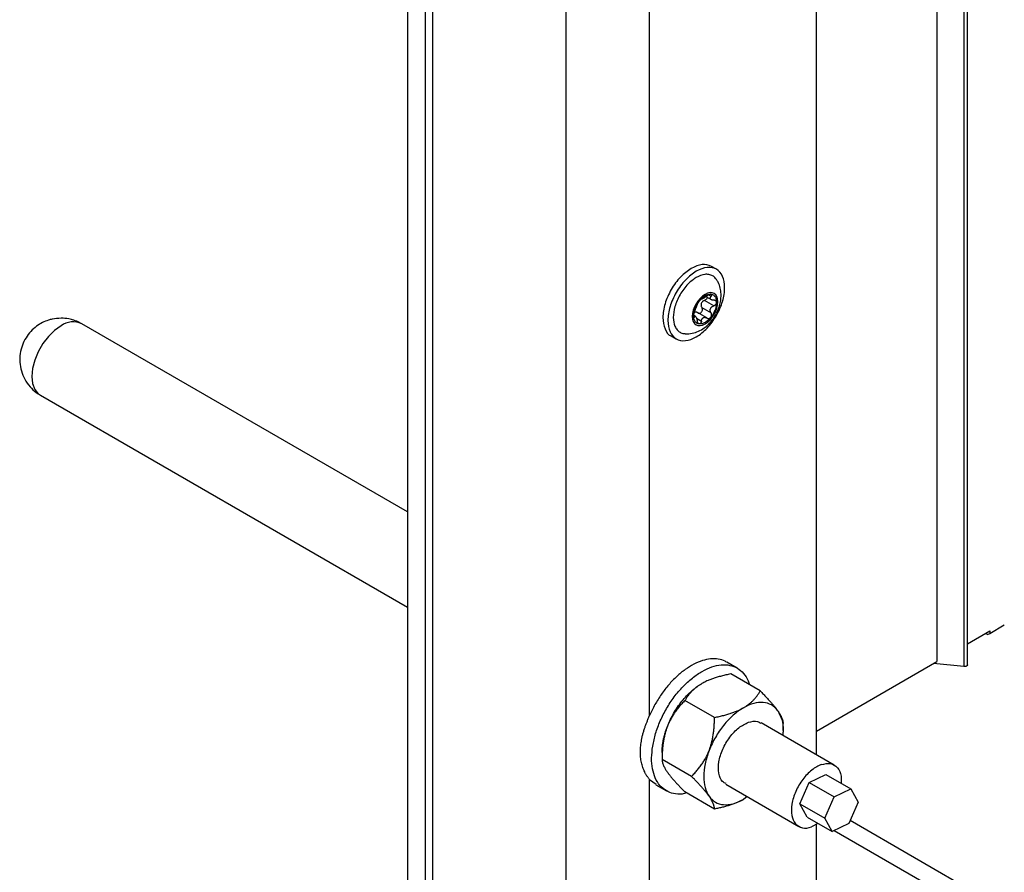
# Model space of a CAD drawing. Header units: millimetres. Extents: x -3787 to 418, y -511 to 3927.
# Tile 43 of 87: x -3686 to -3519, y 2267 to 2411. Entities that reach past the tile are written whole.
import ezdxf

# ---------------------------------------------------------------- set-up
doc = ezdxf.new("R2010")
doc.units = ezdxf.units.MM

msp = doc.modelspace()

# ---------------------------------------------------------------- linework, layer by layer
at = {"color": 7, "linetype": 'Continuous', "lineweight": 25}
for p, q in [((-3616.36, 3411.75), (-3616.36, 2000.77)), ((-3593.74, 1981.99), (-3593.74, 3401.14)), ((-3620.61, 2746.27), (-3620.61, 1966.47)), ((-3617.64, 2744.55), (-3617.64, 1964.76)), ((-3530.9, 2474.55), (-3530.9, 2302.28)), ((-3525.74, 2301.7), (-3525.74, 2471.57)), ((-3579.59, 2293.12), (-3579.59, 2425.34)), ((-3551.31, 2286.46), (-3551.31, 2417.79)), ((-3568.27, 2368.71), (-3569.12, 2369.2)), ((-3569.96, 2364.03), (-3569.16, 2363.57)), ((-3570.8, 2363.66), (-3570.78, 2363.65)), ((-3570.74, 2362.25), (-3569.18, 2361.35)), ((-3568.73, 2362.52), (-3570.29, 2363.42)), ((-3571.8, 2360.7), (-3572.1, 2360.87)), ((-3569.91, 2360.47), (-3571.48, 2361.37)), ((-3620.61, 2327.62), (-3675.8, 2359.48)), ((-3575.92, 2357.42), (-3575.07, 2356.93)), ((-3682.79, 2347.36), (-3620.61, 2311.46)), ((-3525.74, 2305.26), (-3521.96, 2307.44)), ((-3521.96, 2307.03), (-3519.49, 2308.46)), ((-3521.96, 2307.44), (-3521.96, 2307.03)), ((-3522.32, 2306.83), (-3522.67, 2307.03)), ((-3522.32, 2306.83), (-3521.96, 2307.03)), ((-3564.75, 2301.15), (-3566.52, 2302.18)), ((-3551.31, 2290.5), (-3530.9, 2302.28)), ((-3526.33, 2301.42), (-3531.51, 2301.93)), ((-3560.84, 2297.28), (-3565.84, 2300.16)), ((-3568.6, 2292.8), (-3573.59, 2295.68)), ((-3548.31, 2284.73), (-3560.68, 2291.88)), ((-3556.97, 2290.56), (-3556.97, 2291.76)), ((-3577.47, 2286.89), (-3577.47, 2285.68)), ((-3572.48, 2282.8), (-3577.47, 2285.68)), ((-3579.59, 2150.06), (-3579.59, 2282.28)), ((-3579.59, 2282.28), (-3578.46, 2281.49)), ((-3552.53, 2281.78), (-3549.71, 2283.15)), ((-3549.71, 2283.15), (-3545.47, 2280.71)), ((-3578.52, 2281.39), (-3576.75, 2280.37)), ((-3566.68, 2281.48), (-3554.31, 2274.34)), ((-3554.13, 2278.16), (-3552.53, 2281.78)), ((-3552.53, 2281.78), (-3548.29, 2279.33)), ((-3548.29, 2279.33), (-3545.47, 2280.71)), ((-3545.47, 2280.71), (-3544.25, 2278.47)), ((-3568.6, 2277.28), (-3573.59, 2280.17)), ((-3563.05, 2279.39), (-3563.68, 2278.92)), ((-3549.89, 2275.71), (-3548.29, 2279.33)), ((-3554.13, 2278.16), (-3549.89, 2275.71)), ((-3552.91, 2275.92), (-3554.13, 2278.16)), ((-3544.25, 2278.47), (-3545.84, 2274.85)), ((-3552.91, 2275.92), (-3548.66, 2273.47)), ((-3548.66, 2273.47), (-3549.89, 2275.71)), ((-3551.08, 2274.86), (-3552.17, 2274.24)), ((-3551.31, 2143.41), (-3551.31, 2274.73)), ((-3545.84, 2274.85), (-3548.66, 2273.47)), ((-3545.61, 2275.37), (-3508.18, 2253.76)), ((-3548.29, 2273.65), (-3508.18, 2250.49))]:
    msp.add_line(p, q, dxfattribs=at)
at = {"color": 8, "linetype": 'Continuous', "lineweight": 25}
for p, q in [((-3526.33, 2471.91), (-3526.33, 2301.42)), ((-3569.18, 2364.12), (-3569.53, 2364.32)), ((-3571.62, 2360.41), (-3570.8, 2359.93))]:
    msp.add_line(p, q, dxfattribs=at)
at = {"color": 8, "linetype": 'Continuous', "lineweight": 25, "flags": 128}
msp.add_lwpolyline([(-3679.3, 2359.14), (-3680.4, 2358.36), (-3681.44, 2357.33), (-3682.38, 2356.11), (-3683.17, 2354.75), (-3683.75, 2353.33), (-3684.12, 2351.91), (-3684.24, 2350.56), (-3684.12, 2349.36), (-3683.75, 2348.37), (-3683.17, 2347.62), (-3682.79, 2347.36)], dxfattribs=at)
at = {"color": 8, "linetype": 'Continuous', "lineweight": 25}
msp.add_arc((-3677.25, 2356.37), 3.44, 64.9178, 126.3926, dxfattribs=at)
at = {"color": 7, "linetype": 'Continuous', "lineweight": 25}
for points, knots in [([(-3569.12, 2369.2), (-3569.62, 2369.38), (-3570.61, 2369.74), (-3571.89, 2369.16), (-3572.52, 2368.86)], [0, 0, 0, 0, 0.499949, 1, 1, 1, 1]), ([(-3571.67, 2357.27), (-3571.04, 2357.63), (-3570.41, 2358.14), (-3569.25, 2359.37), (-3568.72, 2360.09), (-3567.83, 2361.63), (-3567.47, 2362.45), (-3566.99, 2364.07), (-3566.87, 2364.87), (-3566.87, 2366.32), (-3566.99, 2366.98), (-3567.47, 2368.04), (-3567.83, 2368.45), (-3568.72, 2368.97), (-3569.25, 2369.07), (-3570.41, 2368.96), (-3571.04, 2368.74), (-3571.67, 2368.37)], [0, 0, 0, 0, 0.125, 0.125, 0.25, 0.25, 0.375, 0.375, 0.5, 0.5, 0.625, 0.625, 0.75, 0.75, 0.875, 0.875, 1, 1, 1, 1]), ([(-3572.52, 2368.86), (-3573.15, 2368.42), (-3574.41, 2367.52), (-3576.01, 2365.31), (-3577.08, 2362.87), (-3577.46, 2360.44), (-3577.05, 2358.57), (-3576.44, 2357.52), (-3575.92, 2357.42), (-3575.92, 2357.42)], [0, 0, 0, 0, 0.166661, 0.333322, 0.499983, 0.666644, 0.833305, 0.999966, 1, 1, 1, 1]), ([(-3571.67, 2368.37), (-3572.3, 2368.01), (-3572.93, 2367.5), (-3574.1, 2366.28), (-3574.63, 2365.56), (-3575.52, 2364.01), (-3575.87, 2363.19), (-3576.36, 2361.57), (-3576.48, 2360.77), (-3576.48, 2359.32), (-3576.36, 2358.67), (-3575.87, 2357.6), (-3575.52, 2357.19), (-3574.63, 2356.68), (-3574.1, 2356.57), (-3572.93, 2356.69), (-3572.3, 2356.91), (-3571.67, 2357.27)], [0, 0, 0, 0, 0.125, 0.125, 0.25, 0.25, 0.375, 0.375, 0.5, 0.5, 0.625, 0.625, 0.75, 0.75, 0.875, 0.875, 1, 1, 1, 1]), ([(-3571.67, 2367.33), (-3572.16, 2366.99), (-3572.92, 2366.46), (-3573.83, 2365.37), (-3574.45, 2364.43), (-3574.96, 2363.41), (-3575.43, 2362.09), (-3575.67, 2360.51), (-3575.43, 2359.21), (-3574.96, 2358.43), (-3574.45, 2358.02), (-3573.97, 2357.81), (-3573.65, 2357.81), (-3573.57, 2357.81)], [0, 0, 0, 0, 0.142951, 0.219904, 0.29849, 0.377076, 0.454029, 0.59698, 0.739931, 0.816884, 0.89547, 0.974056, 1, 1, 1, 1]), ([(-3568.28, 2366.97), (-3568.32, 2367.04), (-3568.48, 2367.32), (-3568.9, 2367.63), (-3569.52, 2367.86), (-3570.43, 2367.89), (-3571.18, 2367.55), (-3571.67, 2367.33)], [0, 0, 0, 0, 0.065426, 0.260199, 0.454973, 0.645699, 1, 1, 1, 1]), ([(-3568.42, 2360.94), (-3568.21, 2361.36), (-3567.91, 2361.94), (-3567.64, 2362.85), (-3567.49, 2363.63), (-3567.45, 2364.58), (-3567.6, 2365.55), (-3567.87, 2366.38), (-3568.18, 2366.81), (-3568.29, 2366.96)], [0, 0, 0, 0, 0.212524, 0.298244, 0.440851, 0.589085, 0.747693, 0.911488, 1, 1, 1, 1]), ([(-3570.19, 2364.46), (-3571.38, 2363.77), (-3572.35, 2362.09), (-3572.35, 2359.34), (-3571.38, 2358.78), (-3570.19, 2359.47)], [0, 0, 0, 0, 0.5, 0.5, 1, 1, 1, 1]), ([(-3571.16, 2363.35), (-3571.13, 2363.39), (-3571.08, 2363.46), (-3570.98, 2363.57), (-3570.89, 2363.67), (-3570.79, 2363.76), (-3570.67, 2363.87), (-3570.53, 2363.99), (-3570.36, 2364.12), (-3570.25, 2364.18), (-3570.19, 2364.22)], [0, 0, 0, 0, 0.100225, 0.200067, 0.299801, 0.399704, 0.500049, 0.666829, 0.833053, 1, 1, 1, 1]), ([(-3569.9, 2364.18), (-3569.92, 2364.16), (-3569.97, 2364.12), (-3570.05, 2364.06), (-3570.13, 2364.01), (-3570.21, 2363.95), (-3570.31, 2363.89), (-3570.41, 2363.83), (-3570.47, 2363.79), (-3570.5, 2363.78)], [0, 0, 0, 0, 0.13944, 0.269239, 0.389572, 0.500655, 0.67495, 0.840789, 1, 1, 1, 1]), ([(-3569.81, 2363.94), (-3569.81, 2363.9), (-3569.83, 2363.8), (-3569.93, 2363.65), (-3570.09, 2363.5), (-3570.22, 2363.45), (-3570.29, 2363.42)], [0, 0, 0, 0, 0.1845958, 0.4600652, 0.7138173, 1, 1, 1, 1]), ([(-3570.19, 2359.47), (-3568.99, 2360.16), (-3568.02, 2361.83), (-3568.02, 2364.59), (-3568.99, 2365.15), (-3570.19, 2364.46)], [0, 0, 0, 0, 0.5, 0.5, 1, 1, 1, 1]), ([(-3570.19, 2364.22), (-3570.15, 2364.24), (-3570.09, 2364.28), (-3569.98, 2364.32), (-3569.88, 2364.37), (-3569.78, 2364.4), (-3569.66, 2364.44), (-3569.52, 2364.47), (-3569.36, 2364.49), (-3569.26, 2364.48), (-3569.21, 2364.48)], [0, 0, 0, 0, 0.100225, 0.200067, 0.299801, 0.399704, 0.500049, 0.666829, 0.833053, 1, 1, 1, 1]), ([(-3569.45, 2364.44), (-3569.47, 2364.43), (-3569.5, 2364.42), (-3569.56, 2364.39), (-3569.61, 2364.37), (-3569.69, 2364.32), (-3569.79, 2364.26), (-3569.86, 2364.21), (-3569.9, 2364.18)], [0, 0, 0, 0, 0.115084, 0.230621, 0.347395, 0.466183, 0.733228, 1, 1, 1, 1]), ([(-3569.21, 2364.48), (-3569.23, 2364.48), (-3569.26, 2364.48), (-3569.32, 2364.47), (-3569.38, 2364.46), (-3569.43, 2364.45), (-3569.45, 2364.44)], [0, 0, 0, 0, 0.248811, 0.496533, 0.745985, 1, 1, 1, 1]), ([(-3568.73, 2363.47), (-3568.76, 2363.47), (-3568.82, 2363.47), (-3568.91, 2363.48), (-3568.99, 2363.5), (-3569.08, 2363.53), (-3569.19, 2363.58), (-3569.28, 2363.66), (-3569.32, 2363.77), (-3569.32, 2363.88), (-3569.27, 2364), (-3569.21, 2364.07), (-3569.18, 2364.12)], [0, 0, 0, 0, 0.069648, 0.134488, 0.194606, 0.250112, 0.378893, 0.49918, 0.619982, 0.749324, 0.865167, 1, 1, 1, 1]), ([(-3569.21, 2364.48), (-3569.18, 2364.48), (-3569.13, 2364.47), (-3569.04, 2364.45), (-3568.96, 2364.43), (-3568.89, 2364.4), (-3568.78, 2364.34), (-3568.64, 2364.24), (-3568.49, 2364.07), (-3568.38, 2363.87), (-3568.31, 2363.66), (-3568.26, 2363.46), (-3568.24, 2363.28), (-3568.24, 2363.16), (-3568.24, 2363.09)], [0, 0, 0, 0, 0.049249, 0.098316, 0.147332, 0.196427, 0.245731, 0.372789, 0.500023, 0.627081, 0.754315, 0.836273, 0.917965, 1, 1, 1, 1]), ([(-3569.18, 2364.12), (-3569.17, 2364.13), (-3569.14, 2364.17), (-3569.11, 2364.22), (-3569.09, 2364.27), (-3569.07, 2364.32), (-3569.07, 2364.37), (-3569.09, 2364.42), (-3569.13, 2364.47), (-3569.19, 2364.47), (-3569.21, 2364.48)], [0, 0, 0, 0, 0.1022468, 0.2021073, 0.300825, 0.3997087, 0.5000699, 0.6702666, 0.8348935, 1, 1, 1, 1]), ([(-3572.14, 2360.84), (-3572.14, 2360.88), (-3572.14, 2360.95), (-3572.13, 2361.08), (-3572.12, 2361.2), (-3572.1, 2361.32), (-3572.06, 2361.51), (-3572, 2361.78), (-3571.88, 2362.12), (-3571.74, 2362.45), (-3571.59, 2362.74), (-3571.44, 2362.98), (-3571.31, 2363.17), (-3571.21, 2363.29), (-3571.16, 2363.35)], [0, 0, 0, 0, 0.049249, 0.098316, 0.147332, 0.196427, 0.245731, 0.372789, 0.500023, 0.627081, 0.754315, 0.836273, 0.917965, 1, 1, 1, 1]), ([(-3571.52, 2362.77), (-3571.52, 2362.75), (-3571.53, 2362.72), (-3571.55, 2362.67), (-3571.58, 2362.62), (-3571.61, 2362.54), (-3571.66, 2362.42), (-3571.72, 2362.26), (-3571.79, 2362.08), (-3571.85, 2361.91), (-3571.91, 2361.74), (-3571.95, 2361.65), (-3571.97, 2361.6)], [0, 0, 0, 0, 0.069648, 0.134488, 0.194606, 0.250112, 0.378893, 0.49918, 0.619982, 0.749324, 0.865167, 1, 1, 1, 1]), ([(-3571.16, 2363.35), (-3571.18, 2363.33), (-3571.21, 2363.3), (-3571.25, 2363.24), (-3571.29, 2363.19), (-3571.33, 2363.13), (-3571.36, 2363.07), (-3571.41, 2363), (-3571.45, 2362.91), (-3571.49, 2362.83), (-3571.51, 2362.79), (-3571.52, 2362.77)], [0, 0, 0, 0, 0.083058, 0.165265, 0.247352, 0.330072, 0.414184, 0.50043, 0.666593, 0.831108, 1, 1, 1, 1]), ([(-3571.46, 2361.36), (-3571.44, 2361.35), (-3571.4, 2361.32), (-3571.34, 2361.3), (-3571.28, 2361.28), (-3571.22, 2361.28), (-3571.16, 2361.27), (-3571.06, 2361.28), (-3570.92, 2361.33), (-3570.76, 2361.47), (-3570.66, 2361.66), (-3570.63, 2361.84), (-3570.64, 2362), (-3570.67, 2362.13), (-3570.72, 2362.21), (-3570.74, 2362.25)], [0, 0, 0, 0, 0.0461043, 0.0904608, 0.133101, 0.1740601, 0.213378, 0.2510998, 0.3787401, 0.5010109, 0.6228935, 0.7502252, 0.826862, 0.9100215, 1, 1, 1, 1]), ([(-3570.98, 2363.56), (-3570.99, 2363.54), (-3571.02, 2363.52), (-3571.07, 2363.47), (-3571.12, 2363.41), (-3571.15, 2363.37), (-3571.16, 2363.35)], [0, 0, 0, 0, 0.254015, 0.503467, 0.751189, 1, 1, 1, 1]), ([(-3570.8, 2363.66), (-3570.8, 2363.66), (-3570.81, 2363.66), (-3570.83, 2363.66), (-3570.84, 2363.66), (-3570.87, 2363.64), (-3570.92, 2363.61), (-3570.96, 2363.57), (-3570.98, 2363.56)], [0, 0, 0, 0, 0.13406, 0.267042, 0.400106, 0.53445, 0.769681, 1, 1, 1, 1]), ([(-3570.29, 2363.42), (-3570.32, 2363.4), (-3570.38, 2363.38), (-3570.47, 2363.34), (-3570.55, 2363.29), (-3570.64, 2363.21), (-3570.75, 2363.1), (-3570.84, 2362.94), (-3570.88, 2362.76), (-3570.88, 2362.58), (-3570.83, 2362.41), (-3570.77, 2362.3), (-3570.74, 2362.25)], [0, 0, 0, 0, 0.069648, 0.134488, 0.194606, 0.250112, 0.378893, 0.49918, 0.619982, 0.749324, 0.865167, 1, 1, 1, 1]), ([(-3570.5, 2363.78), (-3570.52, 2363.77), (-3570.55, 2363.75), (-3570.59, 2363.72), (-3570.64, 2363.7), (-3570.68, 2363.68), (-3570.72, 2363.66), (-3570.77, 2363.64), (-3570.79, 2363.65), (-3570.8, 2363.66)], [0, 0, 0, 0, 0.094967, 0.192047, 0.291667, 0.394222, 0.500073, 0.731133, 1, 1, 1, 1]), ([(-3569.18, 2361.35), (-3569.2, 2361.38), (-3569.23, 2361.43), (-3569.27, 2361.51), (-3569.29, 2361.6), (-3569.32, 2361.71), (-3569.32, 2361.86), (-3569.28, 2362.04), (-3569.19, 2362.2), (-3569.06, 2362.33), (-3568.91, 2362.44), (-3568.79, 2362.49), (-3568.73, 2362.52)], [0, 0, 0, 0, 0.069648, 0.134488, 0.194606, 0.250112, 0.378893, 0.49918, 0.619982, 0.749324, 0.865167, 1, 1, 1, 1]), ([(-3568.24, 2363.09), (-3568.24, 2363.05), (-3568.24, 2362.97), (-3568.25, 2362.85), (-3568.26, 2362.73), (-3568.28, 2362.61), (-3568.31, 2362.41), (-3568.38, 2362.15), (-3568.49, 2361.81), (-3568.64, 2361.48), (-3568.79, 2361.19), (-3568.94, 2360.95), (-3569.07, 2360.76), (-3569.17, 2360.64), (-3569.21, 2360.58)], [0, 0, 0, 0, 0.049249, 0.098316, 0.147332, 0.196427, 0.245731, 0.372789, 0.500023, 0.627081, 0.754315, 0.836273, 0.917965, 1, 1, 1, 1]), ([(-3568.24, 2363.09), (-3568.24, 2363.11), (-3568.24, 2363.15), (-3568.25, 2363.2), (-3568.27, 2363.25), (-3568.3, 2363.3), (-3568.34, 2363.34), (-3568.39, 2363.39), (-3568.48, 2363.43), (-3568.6, 2363.47), (-3568.68, 2363.47), (-3568.73, 2363.47)], [0, 0, 0, 0, 0.083058, 0.165265, 0.247352, 0.330072, 0.414184, 0.50043, 0.666593, 0.831108, 1, 1, 1, 1]), ([(-3568.73, 2362.52), (-3568.7, 2362.53), (-3568.65, 2362.55), (-3568.57, 2362.59), (-3568.5, 2362.63), (-3568.44, 2362.69), (-3568.37, 2362.76), (-3568.3, 2362.86), (-3568.25, 2362.98), (-3568.24, 2363.05), (-3568.24, 2363.09)], [0, 0, 0, 0, 0.102247, 0.202107, 0.300825, 0.399709, 0.50007, 0.670267, 0.834894, 1, 1, 1, 1]), ([(-3573.58, 2357.8), (-3573.55, 2357.79), (-3573.15, 2357.71), (-3572.36, 2357.85), (-3571.3, 2358.17), (-3570.42, 2358.69), (-3569.72, 2359.27), (-3569.04, 2359.97), (-3568.66, 2360.57), (-3568.42, 2360.94)], [0, 0, 0, 0, 0.01503, 0.19182, 0.3726, 0.545057, 0.675358, 0.797167, 1, 1, 1, 1]), ([(-3571.97, 2361.6), (-3571.98, 2361.58), (-3572, 2361.54), (-3572.02, 2361.47), (-3572.04, 2361.39), (-3572.07, 2361.32), (-3572.09, 2361.22), (-3572.12, 2361.1), (-3572.14, 2360.96), (-3572.14, 2360.88), (-3572.14, 2360.84)], [0, 0, 0, 0, 0.102247, 0.202107, 0.300825, 0.399709, 0.50007, 0.670267, 0.834894, 1, 1, 1, 1]), ([(-3571.16, 2359.45), (-3571.19, 2359.45), (-3571.25, 2359.46), (-3571.33, 2359.48), (-3571.41, 2359.5), (-3571.49, 2359.53), (-3571.6, 2359.59), (-3571.74, 2359.69), (-3571.88, 2359.86), (-3572, 2360.06), (-3572.07, 2360.27), (-3572.11, 2360.47), (-3572.14, 2360.65), (-3572.14, 2360.77), (-3572.14, 2360.84)], [0, 0, 0, 0, 0.049249, 0.098316, 0.147332, 0.196427, 0.245731, 0.372789, 0.500023, 0.627081, 0.754315, 0.836273, 0.917965, 1, 1, 1, 1]), ([(-3572.14, 2360.84), (-3572.14, 2360.82), (-3572.14, 2360.78), (-3572.13, 2360.73), (-3572.13, 2360.69), (-3572.12, 2360.66), (-3572.1, 2360.63), (-3572.08, 2360.6), (-3572.05, 2360.58), (-3572.01, 2360.6), (-3571.98, 2360.63), (-3571.97, 2360.64)], [0, 0, 0, 0, 0.083058, 0.165265, 0.247352, 0.330072, 0.414184, 0.50043, 0.666593, 0.831108, 1, 1, 1, 1]), ([(-3571.46, 2361.36), (-3571.48, 2361.37), (-3571.53, 2361.4), (-3571.61, 2361.44), (-3571.69, 2361.46), (-3571.77, 2361.47), (-3571.87, 2361.47), (-3571.97, 2361.46), (-3572.03, 2361.43), (-3572.06, 2361.41)], [0, 0, 0, 0, 0.13944, 0.269239, 0.389572, 0.500655, 0.67495, 0.840789, 1, 1, 1, 1]), ([(-3571.97, 2360.64), (-3571.96, 2360.66), (-3571.94, 2360.68), (-3571.91, 2360.7), (-3571.88, 2360.71), (-3571.84, 2360.72), (-3571.79, 2360.7), (-3571.72, 2360.63), (-3571.66, 2360.51), (-3571.6, 2360.36), (-3571.55, 2360.19), (-3571.53, 2360.07), (-3571.52, 2360)], [0, 0, 0, 0, 0.069648, 0.134488, 0.194606, 0.250112, 0.378893, 0.49918, 0.619982, 0.749324, 0.865167, 1, 1, 1, 1]), ([(-3569.21, 2360.58), (-3569.24, 2360.54), (-3569.3, 2360.47), (-3569.39, 2360.37), (-3569.48, 2360.27), (-3569.58, 2360.18), (-3569.73, 2360.04), (-3569.93, 2359.87), (-3570.19, 2359.7), (-3570.45, 2359.57), (-3570.67, 2359.5), (-3570.86, 2359.46), (-3571.02, 2359.44), (-3571.12, 2359.45), (-3571.16, 2359.45)], [0, 0, 0, 0, 0.049249, 0.098316, 0.147332, 0.196427, 0.245731, 0.372789, 0.500023, 0.627081, 0.754315, 0.836273, 0.917965, 1, 1, 1, 1]), ([(-3570.5, 2360.51), (-3570.48, 2360.52), (-3570.45, 2360.54), (-3570.39, 2360.56), (-3570.33, 2360.57), (-3570.27, 2360.57), (-3570.17, 2360.57), (-3570.05, 2360.54), (-3569.95, 2360.49), (-3569.9, 2360.46)], [0, 0, 0, 0, 0.094967, 0.192047, 0.291667, 0.394222, 0.500073, 0.731133, 1, 1, 1, 1]), ([(-3569.9, 2360.46), (-3569.87, 2360.44), (-3569.83, 2360.42), (-3569.76, 2360.39), (-3569.69, 2360.38), (-3569.62, 2360.37), (-3569.53, 2360.38), (-3569.42, 2360.41), (-3569.3, 2360.48), (-3569.24, 2360.54), (-3569.21, 2360.58)], [0, 0, 0, 0, 0.102247, 0.202107, 0.300825, 0.399708, 0.500069, 0.670266, 0.834893, 1, 1, 1, 1]), ([(-3569.21, 2360.58), (-3569.2, 2360.59), (-3569.17, 2360.63), (-3569.14, 2360.69), (-3569.11, 2360.76), (-3569.09, 2360.82), (-3569.08, 2360.89), (-3569.07, 2360.99), (-3569.08, 2361.1), (-3569.11, 2361.23), (-3569.16, 2361.31), (-3569.18, 2361.35)], [0, 0, 0, 0, 0.083058, 0.165265, 0.247352, 0.330072, 0.414184, 0.50043, 0.666593, 0.831108, 1, 1, 1, 1]), ([(-3679.3, 2360.42), (-3679.81, 2360.39), (-3680.53, 2360.35), (-3681.58, 2360.05), (-3682.49, 2359.69), (-3683.5, 2359.06), (-3684.46, 2358.21), (-3685.29, 2357.12), (-3685.91, 2355.85), (-3686.27, 2354.44), (-3686.33, 2352.96), (-3686.08, 2351.48), (-3685.5, 2350.05), (-3684.63, 2348.82), (-3683.7, 2347.92), (-3683.04, 2347.53), (-3682.78, 2347.38)], [0, 0, 0, 0, 0.083415, 0.118763, 0.178501, 0.242947, 0.313471, 0.387973, 0.465171, 0.544206, 0.624617, 0.706265, 0.789354, 0.874642, 0.950827, 1, 1, 1, 1]), ([(-3675.81, 2359.46), (-3675.94, 2359.54), (-3676.35, 2359.81), (-3677.09, 2360.08), (-3678.12, 2360.36), (-3678.86, 2360.4), (-3679.3, 2360.42)], [0, 0, 0, 0, 0.125139, 0.397056, 0.644691, 1, 1, 1, 1]), ([(-3571.16, 2359.45), (-3571.18, 2359.45), (-3571.21, 2359.46), (-3571.25, 2359.47), (-3571.29, 2359.5), (-3571.33, 2359.53), (-3571.36, 2359.57), (-3571.41, 2359.64), (-3571.45, 2359.73), (-3571.49, 2359.85), (-3571.51, 2359.95), (-3571.52, 2360)], [0, 0, 0, 0, 0.080783, 0.162359, 0.244941, 0.328733, 0.413933, 0.500725, 0.653903, 0.820129, 1, 1, 1, 1]), ([(-3570.8, 2359.93), (-3570.81, 2359.91), (-3570.81, 2359.86), (-3570.83, 2359.79), (-3570.85, 2359.73), (-3570.87, 2359.67), (-3570.9, 2359.62), (-3570.94, 2359.56), (-3571, 2359.5), (-3571.08, 2359.45), (-3571.14, 2359.45), (-3571.16, 2359.45)], [0, 0, 0, 0, 0.091865, 0.180251, 0.26522, 0.346842, 0.425196, 0.500373, 0.67197, 0.837978, 1, 1, 1, 1]), ([(-3570.8, 2359.93), (-3570.8, 2359.97), (-3570.79, 2360.03), (-3570.77, 2360.12), (-3570.74, 2360.2), (-3570.7, 2360.29), (-3570.65, 2360.37), (-3570.58, 2360.46), (-3570.53, 2360.49), (-3570.5, 2360.51)], [0, 0, 0, 0, 0.13944, 0.269239, 0.389572, 0.500655, 0.67495, 0.840789, 1, 1, 1, 1]), ([(-3566.54, 2302.15), (-3566.63, 2302.21), (-3567.04, 2302.5), (-3567.95, 2302.72), (-3569.24, 2302.77), (-3570.64, 2302.47), (-3572.1, 2301.86), (-3573.56, 2300.95), (-3575, 2299.77), (-3576.37, 2298.35), (-3577.61, 2296.74), (-3578.72, 2294.98), (-3579.3, 2293.74), (-3579.59, 2293.12)], [0, 0, 0, 0, 0.025619, 0.123057, 0.220495, 0.317933, 0.415371, 0.51281, 0.610248, 0.707686, 0.805124, 0.902562, 1, 1, 1, 1]), ([(-3579.06, 2287.95), (-3578.92, 2288.66), (-3578.63, 2290.06), (-3577.81, 2292.23), (-3576.75, 2294.33), (-3575.44, 2296.3), (-3573.96, 2298.05), (-3572.35, 2299.53), (-3570.69, 2300.66), (-3569.02, 2301.42), (-3567.42, 2301.77), (-3565.96, 2301.69), (-3564.67, 2301.2), (-3563.63, 2300.29), (-3562.96, 2299.32), (-3562.76, 2298.56), (-3562.7, 2298.35)], [0, 0, 0, 0, 0.074608, 0.149216, 0.223824, 0.298431, 0.373039, 0.447647, 0.522255, 0.596863, 0.671471, 0.746078, 0.820686, 0.895294, 0.969902, 1, 1, 1, 1]), ([(-3525.75, 2301.7), (-3525.74, 2301.7), (-3525.74, 2301.66), (-3525.77, 2301.6), (-3525.83, 2301.53), (-3525.93, 2301.47), (-3526.05, 2301.43), (-3526.19, 2301.41), (-3526.28, 2301.42), (-3526.33, 2301.42)], [0, 0, 0, 0, 0.049152, 0.207627, 0.366101, 0.524576, 0.683051, 0.841525, 1, 1, 1, 1]), ([(-3565.84, 2300.16), (-3565.97, 2300.13), (-3566.25, 2300.08), (-3566.65, 2299.99), (-3567.03, 2299.9), (-3567.41, 2299.81), (-3567.77, 2299.71), (-3568.13, 2299.61), (-3568.57, 2299.47), (-3569.09, 2299.29), (-3569.62, 2299.08), (-3570.05, 2298.89), (-3570.42, 2298.71), (-3570.64, 2298.58), (-3570.75, 2298.52)], [0, 0, 0, 0, 0.075954, 0.15025, 0.223017, 0.294394, 0.364535, 0.433606, 0.501788, 0.62778, 0.751437, 0.834899, 0.917554, 1, 1, 1, 1]), ([(-3576.57, 2291.28), (-3576.54, 2291.38), (-3576.46, 2291.56), (-3576.34, 2291.84), (-3576.22, 2292.11), (-3576.09, 2292.39), (-3575.96, 2292.66), (-3575.82, 2292.93), (-3575.68, 2293.2), (-3575.37, 2293.75), (-3574.87, 2294.55), (-3574.12, 2295.56), (-3573.32, 2296.48), (-3572.61, 2297.16), (-3572.04, 2297.64), (-3571.62, 2297.96), (-3571.19, 2298.26), (-3570.9, 2298.43), (-3570.75, 2298.52)], [0, 0, 0, 0, 0.030823, 0.061552, 0.092219, 0.122855, 0.153494, 0.184165, 0.214902, 0.245736, 0.37285, 0.500016, 0.62713, 0.754295, 0.81584, 0.877135, 0.938436, 1, 1, 1, 1]), ([(-3570.75, 2298.52), (-3570.82, 2298.48), (-3570.96, 2298.4), (-3571.15, 2298.28), (-3571.34, 2298.15), (-3571.52, 2298.02), (-3571.78, 2297.82), (-3572.11, 2297.55), (-3572.47, 2297.2), (-3572.79, 2296.84), (-3573.08, 2296.47), (-3573.35, 2296.09), (-3573.51, 2295.82), (-3573.59, 2295.68)], [0, 0, 0, 0, 0.050324, 0.100597, 0.150956, 0.201537, 0.252473, 0.375657, 0.501384, 0.62054, 0.742805, 0.869044, 1, 1, 1, 1]), ([(-3563.68, 2294.44), (-3563.62, 2294.48), (-3563.49, 2294.55), (-3563.3, 2294.67), (-3563.11, 2294.8), (-3562.94, 2294.92), (-3562.67, 2295.12), (-3562.34, 2295.4), (-3561.97, 2295.75), (-3561.65, 2296.11), (-3561.36, 2296.48), (-3561.09, 2296.87), (-3560.93, 2297.14), (-3560.84, 2297.28)], [0, 0, 0, 0, 0.048847, 0.097698, 0.146681, 0.195921, 0.245541, 0.372283, 0.501379, 0.620543, 0.742811, 0.869049, 1, 1, 1, 1]), ([(-3560.84, 2297.28), (-3560.75, 2297.18), (-3560.57, 2297), (-3560.31, 2296.74), (-3560.06, 2296.48), (-3559.82, 2296.23), (-3559.59, 2295.98), (-3559.37, 2295.74), (-3559.09, 2295.44), (-3558.77, 2295.07), (-3558.47, 2294.71), (-3558.22, 2294.4), (-3558.03, 2294.15), (-3557.92, 2294), (-3557.87, 2293.92)], [0, 0, 0, 0, 0.075767, 0.149883, 0.222476, 0.293685, 0.363661, 0.432569, 0.50059, 0.629173, 0.755436, 0.837586, 0.918917, 1, 1, 1, 1]), ([(-3573.59, 2295.68), (-3573.68, 2295.59), (-3573.87, 2295.41), (-3574.13, 2295.12), (-3574.38, 2294.84), (-3574.62, 2294.56), (-3574.85, 2294.27), (-3575.08, 2293.98), (-3575.35, 2293.6), (-3575.66, 2293.12), (-3575.96, 2292.6), (-3576.21, 2292.13), (-3576.4, 2291.71), (-3576.51, 2291.43), (-3576.57, 2291.28)], [0, 0, 0, 0, 0.075954, 0.15025, 0.223017, 0.294394, 0.364535, 0.433606, 0.501788, 0.62778, 0.751437, 0.834899, 0.917554, 1, 1, 1, 1]), ([(-3568.6, 2292.8), (-3568.46, 2292.83), (-3568.19, 2292.88), (-3567.79, 2292.96), (-3567.4, 2293.05), (-3567.03, 2293.15), (-3566.66, 2293.24), (-3566.31, 2293.35), (-3565.86, 2293.48), (-3565.33, 2293.67), (-3564.8, 2293.88), (-3564.37, 2294.08), (-3564.02, 2294.25), (-3563.79, 2294.38), (-3563.68, 2294.44)], [0, 0, 0, 0, 0.075958, 0.150258, 0.223026, 0.294404, 0.364543, 0.433612, 0.50179, 0.630049, 0.756002, 0.837959, 0.919102, 1, 1, 1, 1]), ([(-3563.68, 2294.44), (-3564.27, 2294.1), (-3564.86, 2293.67), (-3565.99, 2292.67), (-3566.53, 2292.09), (-3567.04, 2291.46)], [0, 0, 0, 0, 0.5, 0.5, 1, 1, 1, 1]), ([(-3557.87, 2293.92), (-3558.16, 2294.33), (-3558.52, 2294.67), (-3559.35, 2295.15), (-3559.82, 2295.29), (-3560.83, 2295.38), (-3561.38, 2295.33), (-3562.51, 2295.03), (-3563.1, 2294.78), (-3563.68, 2294.44)], [0, 0, 0, 0, 0.25, 0.25, 0.5, 0.5, 0.75, 0.75, 1, 1, 1, 1]), ([(-3557.87, 2293.92), (-3557.62, 2293.45), (-3557.12, 2292.51), (-3556.89, 2291.03), (-3557.02, 2290.04), (-3557.05, 2289.78)], [0, 0, 0, 0, 0.422944, 0.845888, 1, 1, 1, 1]), ([(-3557.87, 2293.92), (-3557.83, 2293.87), (-3557.77, 2293.78), (-3557.68, 2293.64), (-3557.59, 2293.51), (-3557.52, 2293.38), (-3557.41, 2293.19), (-3557.28, 2292.94), (-3557.15, 2292.67), (-3557.07, 2292.41), (-3557.01, 2292.18), (-3556.97, 2291.96), (-3556.97, 2291.83), (-3556.97, 2291.76)], [0, 0, 0, 0, 0.04868, 0.097365, 0.14618, 0.195249, 0.244695, 0.370973, 0.499581, 0.619161, 0.74186, 0.868556, 1, 1, 1, 1]), ([(-3580.94, 2289.04), (-3580.92, 2289.13), (-3580.88, 2289.32), (-3580.82, 2289.6), (-3580.75, 2289.89), (-3580.67, 2290.17), (-3580.59, 2290.46), (-3580.5, 2290.75), (-3580.38, 2291.12), (-3580.22, 2291.56), (-3580.02, 2292.08), (-3579.82, 2292.6), (-3579.67, 2292.94), (-3579.59, 2293.12)], [0, 0, 0, 0, 0.071037, 0.142013, 0.212981, 0.283992, 0.355099, 0.426354, 0.497808, 0.623726, 0.749209, 0.874539, 1, 1, 1, 1]), ([(-3569.5, 2287.2), (-3569.47, 2287.29), (-3569.4, 2287.46), (-3569.31, 2287.72), (-3569.23, 2287.98), (-3569.15, 2288.25), (-3569.04, 2288.66), (-3568.91, 2289.23), (-3568.79, 2289.93), (-3568.7, 2290.63), (-3568.64, 2291.33), (-3568.61, 2292.06), (-3568.6, 2292.55), (-3568.6, 2292.8)], [0, 0, 0, 0, 0.048847, 0.097698, 0.146681, 0.195921, 0.245541, 0.372283, 0.501379, 0.620543, 0.742811, 0.869049, 1, 1, 1, 1]), ([(-3562.82, 2291.97), (-3562.27, 2292.11), (-3561.46, 2292.32), (-3560.92, 2291.91), (-3560.74, 2291.78)], [0, 0, 0, 0, 0.675761, 1, 1, 1, 1]), ([(-3576.57, 2291.28), (-3576.61, 2291.19), (-3576.67, 2291.02), (-3576.76, 2290.75), (-3576.85, 2290.48), (-3576.93, 2290.2), (-3577.04, 2289.79), (-3577.17, 2289.24), (-3577.28, 2288.54), (-3577.37, 2287.85), (-3577.43, 2287.15), (-3577.47, 2286.42), (-3577.47, 2285.93), (-3577.47, 2285.68)], [0, 0, 0, 0, 0.050324, 0.100597, 0.150956, 0.201537, 0.252473, 0.375657, 0.501384, 0.62054, 0.742805, 0.869044, 1, 1, 1, 1]), ([(-3577.47, 2286.88), (-3577.47, 2286.97), (-3577.47, 2287.14), (-3577.46, 2287.41), (-3577.44, 2287.68), (-3577.41, 2287.95), (-3577.38, 2288.22), (-3577.34, 2288.5), (-3577.29, 2288.78), (-3577.22, 2289.15), (-3577.11, 2289.61), (-3576.96, 2290.17), (-3576.78, 2290.72), (-3576.64, 2291.1), (-3576.57, 2291.28)], [0, 0, 0, 0, 0.0638192, 0.1274323, 0.1909099, 0.2543229, 0.3177422, 0.3812391, 0.4448842, 0.508748, 0.6317976, 0.7543487, 0.8769125, 1, 1, 1, 1]), ([(-3567.04, 2291.46), (-3567.55, 2290.83), (-3568.02, 2290.14), (-3568.85, 2288.71), (-3569.21, 2287.96), (-3569.5, 2287.2)], [0, 0, 0, 0, 0.5, 0.5, 1, 1, 1, 1]), ([(-3566.62, 2281.58), (-3566.84, 2281.68), (-3567.47, 2281.98), (-3567.94, 2283.29), (-3567.95, 2285.23), (-3567.28, 2287.43), (-3566.08, 2289.49), (-3564.49, 2291.18), (-3563.38, 2291.71), (-3562.82, 2291.97)], [0, 0, 0, 0, 0.0797811, 0.2331509, 0.3865207, 0.5398905, 0.6932604, 0.8466302, 1, 1, 1, 1]), ([(-3579.59, 2282.28), (-3579.64, 2282.34), (-3579.72, 2282.44), (-3579.85, 2282.61), (-3579.97, 2282.78), (-3580.09, 2282.97), (-3580.21, 2283.16), (-3580.32, 2283.36), (-3580.51, 2283.73), (-3580.75, 2284.33), (-3580.98, 2285.17), (-3581.12, 2286.07), (-3581.16, 2286.86), (-3581.14, 2287.52), (-3581.1, 2288.01), (-3581.03, 2288.52), (-3580.97, 2288.86), (-3580.94, 2289.04)], [0, 0, 0, 0, 0.035687, 0.07133, 0.106955, 0.142592, 0.178266, 0.214008, 0.249843, 0.375292, 0.500288, 0.624959, 0.749359, 0.811964, 0.8745, 0.937126, 1, 1, 1, 1]), ([(-3573.3, 2280), (-3573.56, 2279.93), (-3574.35, 2279.73), (-3575.55, 2279.85), (-3576.84, 2280.33), (-3577.89, 2281.23), (-3578.67, 2282.49), (-3579.14, 2284.07), (-3579.31, 2285.9), (-3579.15, 2287.27), (-3579.06, 2287.95)], [0, 0, 0, 0, 0.064384, 0.198043, 0.331703, 0.465362, 0.599022, 0.732681, 0.866341, 1, 1, 1, 1]), ([(-3572.48, 2282.8), (-3572.39, 2282.89), (-3572.21, 2283.08), (-3571.94, 2283.36), (-3571.69, 2283.64), (-3571.45, 2283.92), (-3571.22, 2284.21), (-3571, 2284.5), (-3570.72, 2284.89), (-3570.4, 2285.37), (-3570.1, 2285.9), (-3569.86, 2286.37), (-3569.67, 2286.78), (-3569.56, 2287.06), (-3569.5, 2287.2)], [0, 0, 0, 0, 0.075958, 0.150258, 0.223026, 0.294404, 0.364543, 0.433612, 0.50179, 0.630049, 0.756002, 0.837959, 0.919102, 1, 1, 1, 1]), ([(-3569.5, 2287.2), (-3569.79, 2286.44), (-3570.02, 2285.68), (-3570.32, 2284.2), (-3570.4, 2283.48), (-3570.4, 2282.13), (-3570.32, 2281.49), (-3570.02, 2280.36), (-3569.79, 2279.86), (-3569.5, 2279.44)], [0, 0, 0, 0, 0.25, 0.25, 0.5, 0.5, 0.75, 0.75, 1, 1, 1, 1]), ([(-3577.47, 2285.68), (-3577.47, 2285.65), (-3577.47, 2285.57), (-3577.46, 2285.45), (-3577.44, 2285.32), (-3577.41, 2285.19), (-3577.38, 2285.06), (-3577.33, 2284.92), (-3577.27, 2284.74), (-3577.16, 2284.5), (-3577.02, 2284.24), (-3576.88, 2283.99), (-3576.74, 2283.76), (-3576.63, 2283.6), (-3576.57, 2283.53)], [0, 0, 0, 0, 0.075762, 0.149875, 0.222467, 0.293675, 0.363652, 0.432563, 0.500587, 0.626397, 0.749823, 0.833812, 0.917, 1, 1, 1, 1]), ([(-3550.45, 2284.83), (-3550.99, 2284.65), (-3551.56, 2284.33), (-3552.65, 2283.45), (-3553.17, 2282.91), (-3554.1, 2281.67), (-3554.51, 2280.98), (-3555.13, 2279.55), (-3555.35, 2278.82), (-3555.58, 2277.44), (-3555.58, 2276.78), (-3555.37, 2275.64), (-3555.16, 2275.16), (-3554.55, 2274.44), (-3554.15, 2274.2), (-3553.23, 2274.01), (-3552.71, 2274.06), (-3552.17, 2274.24)], [0, 0, 0, 0, 0.125, 0.125, 0.25, 0.25, 0.375, 0.375, 0.5, 0.5, 0.625, 0.625, 0.75, 0.75, 0.875, 0.875, 1, 1, 1, 1]), ([(-3550.45, 2284.83), (-3549.92, 2284.94), (-3548.85, 2285.15), (-3547.69, 2284.38), (-3547.06, 2283.16), (-3547.12, 2282.09), (-3547.15, 2281.68)], [0, 0, 0, 0, 0.276408, 0.552815, 0.829223, 1, 1, 1, 1]), ([(-3576.57, 2283.53), (-3576.54, 2283.48), (-3576.47, 2283.38), (-3576.36, 2283.23), (-3576.24, 2283.08), (-3576.12, 2282.92), (-3575.93, 2282.68), (-3575.66, 2282.36), (-3575.29, 2281.95), (-3574.91, 2281.52), (-3574.5, 2281.09), (-3574.06, 2280.64), (-3573.75, 2280.32), (-3573.59, 2280.17)], [0, 0, 0, 0, 0.0500218, 0.0999934, 0.1500497, 0.2003237, 0.2509465, 0.374002, 0.4995857, 0.6191579, 0.7418542, 0.8685505, 1, 1, 1, 1]), ([(-3569.5, 2279.44), (-3569.53, 2279.49), (-3569.6, 2279.58), (-3569.71, 2279.73), (-3569.82, 2279.88), (-3569.94, 2280.03), (-3570.13, 2280.27), (-3570.41, 2280.6), (-3570.78, 2281.02), (-3571.17, 2281.45), (-3571.57, 2281.88), (-3572.01, 2282.33), (-3572.32, 2282.64), (-3572.48, 2282.8)], [0, 0, 0, 0, 0.048666, 0.097338, 0.146139, 0.195194, 0.244625, 0.370865, 0.499433, 0.619047, 0.741782, 0.868515, 1, 1, 1, 1]), ([(-3569.5, 2279.44), (-3569.21, 2279.03), (-3568.85, 2278.69), (-3568.02, 2278.21), (-3567.55, 2278.07), (-3566.53, 2277.98), (-3565.99, 2278.03), (-3564.86, 2278.34), (-3564.27, 2278.58), (-3563.68, 2278.92)], [0, 0, 0, 0, 0.25, 0.25, 0.5, 0.5, 0.75, 0.75, 1, 1, 1, 1]), ([(-3568.6, 2277.28), (-3568.6, 2277.32), (-3568.6, 2277.4), (-3568.61, 2277.52), (-3568.63, 2277.65), (-3568.66, 2277.78), (-3568.7, 2277.91), (-3568.74, 2278.05), (-3568.81, 2278.23), (-3568.91, 2278.47), (-3569.05, 2278.74), (-3569.2, 2278.99), (-3569.34, 2279.21), (-3569.45, 2279.37), (-3569.5, 2279.44)], [0, 0, 0, 0, 0.075743, 0.1498371, 0.2224085, 0.2935961, 0.3635519, 0.4324411, 0.500442, 0.6290656, 0.7553666, 0.8375402, 0.9188936, 1, 1, 1, 1]), ([(-3563.68, 2278.92), (-3563.75, 2278.89), (-3563.88, 2278.81), (-3564.09, 2278.7), (-3564.3, 2278.59), (-3564.52, 2278.49), (-3564.86, 2278.34), (-3565.34, 2278.15), (-3565.96, 2277.94), (-3566.59, 2277.75), (-3567.23, 2277.58), (-3567.9, 2277.42), (-3568.36, 2277.33), (-3568.6, 2277.28)], [0, 0, 0, 0, 0.048847, 0.097698, 0.146681, 0.195921, 0.245541, 0.372283, 0.501379, 0.620543, 0.742811, 0.869049, 1, 1, 1, 1])]:
    msp.add_open_spline(points, degree=3, knots=knots, dxfattribs=at)

doc.saveas('drawing.dxf')
